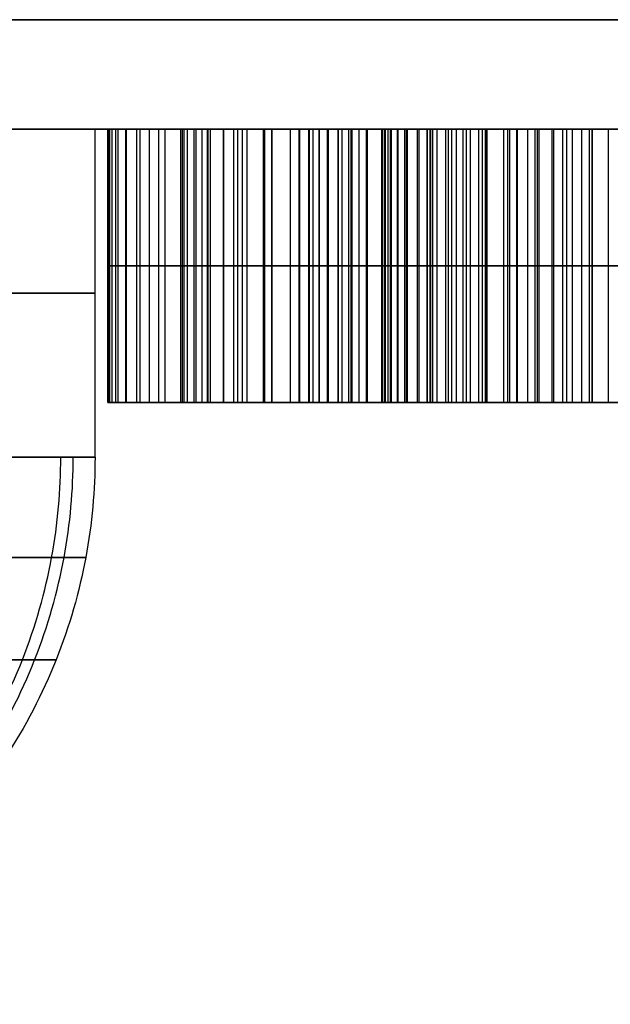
# Model space of a CAD drawing. Header units: millimetres. Extents: x 0 to 322, y -110 to 60.
# Tile 219 of 256: x 299.281 to 299.821, y -92.7 to -91.8. Entities that reach past the tile are written whole.
import ezdxf

# ---------------------------------------------------------------- set-up
doc = ezdxf.new("R2010")
doc.units = ezdxf.units.MM
doc.layers.add('Layer 01', color=18, linetype='Continuous', true_color=0x000000)

msp = doc.modelspace()

# ---------------------------------------------------------------- linework, layer by layer
at = {"layer": 'Layer 01'}
for p, q in [((299.35, -92.2, 18.5), (299.35, -91.9, 18.5)), ((301.65, -91.9, 18.5), (299.35, -91.9, 18.5)), ((300.1616, -91.9, 16.66277), (299.54507, -91.9, 16.66277)), ((300.1616, -91.9, 16.08777), (299.61172, -91.9, 16.08777)), ((299.80405, -92.025, 17.0461), (300.34494, -92.025, 17.0461)), ((300.1616, -92.025, 16.8961), (299.81916, -92.025, 16.8961)), ((299.47441, -92.15, 16.3961), (300.34494, -92.15, 16.3961))]:
    msp.add_line(p, q, dxfattribs=at)
at = {"layer": 'Layer 01', "extrusion": (0, 1, 0)}
for centre, radius in [((-290.5, 18.5, -91.8), 11.25), ((-290.5, 18.5, -91.9), 11.15), ((-297.1, 18.5, -92.05), 2.25)]:
    msp.add_arc(centre, radius, 90, 270, dxfattribs=at)
at = {"layer": 'Layer 01', "extrusion": (0, -1, 0)}
msp.add_arc((297.1, 18.5, 91.9), 2.25, 270, 90, dxfattribs=at)
at = {"layer": 'Layer 01', "extrusion": (2.7041e-13, -1, 2.204e-13)}
msp.add_open_spline([(299.3616, -91.9, 16.65157), (299.3618, -91.9, 16.64115), (299.36219, -91.9, 16.62069), (299.36532, -91.9, 16.59063), (299.37074, -91.9, 16.56197), (299.37849, -91.9, 16.53471), (299.38756, -91.9, 16.50863), (299.39956, -91.9, 16.48413), (299.41357, -91.9, 16.46107), (299.42951, -91.9, 16.4393), (299.44741, -91.9, 16.41924), (299.46736, -91.9, 16.40127), (299.4888, -91.9, 16.38507), (299.51179, -91.9, 16.37059), (299.53673, -91.9, 16.35838), (299.56333, -91.9, 16.34804), (299.59149, -91.9, 16.33927), (299.61104, -91.9, 16.33534), (299.62098, -91.9, 16.33334)], degree=3, knots=[-0.4511343, -0.4511343, -0.4511343, -0.4511343, -0.4198272, -0.3896784, -0.3604782, -0.3323259, -0.304613, -0.2776738, -0.2505298, -0.2236715, -0.1967122, -0.1699464, -0.1431414, -0.1160826, -0.0884458, -0.0598776, -0.0304316, 0, 0, 0, 0], dxfattribs=at)
at = {"layer": 'Layer 01', "extrusion": (7.63444e-13, -1, -8.56165e-13)}
msp.add_open_spline([(299.80405, -91.9, 17.0461), (299.78746, -91.9, 17.04587), (299.75505, -91.9, 17.04541), (299.70779, -91.9, 17.03995), (299.6632, -91.9, 17.03175), (299.62117, -91.9, 17.02039), (299.58193, -91.9, 17.00521), (299.54535, -91.9, 16.98662), (299.51125, -91.9, 16.96503), (299.48024, -91.9, 16.93994), (299.45248, -91.9, 16.91212), (299.42785, -91.9, 16.88206), (299.4076, -91.9, 16.84914), (299.39055, -91.9, 16.81424), (299.37736, -91.9, 16.77685), (299.36857, -91.9, 16.73713), (299.36247, -91.9, 16.69516), (299.3619, -91.9, 16.66635), (299.3616, -91.9, 16.65157)], degree=3, knots=[-0.6708026, -0.6708026, -0.6708026, -0.6708026, -0.6209576, -0.5734581, -0.5280801, -0.4847964, -0.4428473, -0.401902, -0.3616708, -0.3217895, -0.2823189, -0.243741, -0.2053089, -0.1664612, -0.1271928, -0.0865076, -0.0443804, 0, 0, 0, 0], dxfattribs=at)
at = {"layer": 'Layer 01'}
for points in [[(299.3616, -92.15, 16.65157), (299.3616, -92.025, 16.65157), (299.3616, -91.9, 16.65157)], [(299.36264, -92.15, 16.62032), (299.36264, -92.025, 16.62032), (299.36264, -91.9, 16.62032)], [(299.36343, -92.15, 16.69584), (299.36343, -92.025, 16.69584), (299.36343, -91.9, 16.69584)], [(299.36577, -92.15, 16.59038), (299.36577, -92.025, 16.59038), (299.36577, -91.9, 16.59038)], [(299.36916, -92.15, 16.73751), (299.36916, -92.025, 16.73751), (299.36916, -91.9, 16.73751)], [(299.37124, -92.15, 16.56173), (299.37124, -92.025, 16.56173), (299.37124, -91.9, 16.56173)], [(299.37827, -92.15, 16.77709), (299.37827, -92.025, 16.77709), (299.37827, -91.9, 16.77709)], [(299.37879, -92.15, 16.53465), (299.37879, -92.025, 16.53465), (299.37879, -91.9, 16.53465)], [(299.38817, -92.15, 16.5086), (299.38817, -92.025, 16.5086), (299.38817, -91.9, 16.5086)], [(299.39129, -92.15, 16.81407), (299.39129, -92.025, 16.81407), (299.39129, -91.9, 16.81407)], [(299.39988, -92.15, 16.48439), (299.39988, -92.025, 16.48439), (299.39988, -91.9, 16.48439)], [(299.40822, -92.15, 16.84897), (299.40822, -92.025, 16.84897), (299.40822, -91.9, 16.84897)], [(299.41395, -92.15, 16.46121), (299.41395, -92.025, 16.46121), (299.41395, -91.9, 16.46121)], [(299.42827, -92.15, 16.05704), (299.42827, -92.025, 16.05704), (299.42827, -91.9, 16.05704)], [(299.42853, -92.15, 16.88152), (299.42853, -92.025, 16.88152), (299.42853, -91.9, 16.88152)], [(299.42983, -92.15, 16.01954), (299.42983, -92.025, 16.01954), (299.42983, -91.9, 16.01954)], [(299.42983, -92.15, 16.43959), (299.42983, -92.025, 16.43959), (299.42983, -91.9, 16.43959)], [(299.43139, -92.15, 16.10496), (299.43139, -92.025, 16.10496), (299.43139, -91.9, 16.10496)], [(299.43452, -92.15, 15.98439), (299.43452, -92.025, 15.98439), (299.43452, -91.9, 15.98439)], [(299.44051, -92.15, 16.14923), (299.44051, -92.025, 16.14923), (299.44051, -91.9, 16.14923)], [(299.44233, -92.15, 15.95157), (299.44233, -92.025, 15.95157), (299.44233, -91.9, 15.95157)], [(299.4478, -92.15, 16.41954), (299.4478, -92.025, 16.41954), (299.4478, -91.9, 16.41954)], [(299.45275, -92.15, 16.91147), (299.45275, -92.025, 16.91147), (299.45275, -91.9, 16.91147)], [(299.45327, -92.15, 15.92137), (299.45327, -92.025, 15.92137), (299.45327, -91.9, 15.92137)], [(299.45561, -92.15, 16.18959), (299.45561, -92.025, 16.18959), (299.45561, -91.9, 16.18959)], [(299.46733, -92.15, 15.89324), (299.46733, -92.025, 15.89324), (299.46733, -91.9, 15.89324)], [(299.46759, -92.15, 16.40157), (299.46759, -92.025, 16.40157), (299.46759, -91.9, 16.40157)], [(299.47671, -92.15, 16.22631), (299.47671, -92.025, 16.22631), (299.47671, -91.9, 16.22631)], [(299.48061, -92.15, 16.93933), (299.48061, -92.025, 16.93933), (299.48061, -91.9, 16.93933)], [(299.48478, -92.15, 15.86772), (299.48478, -92.025, 15.86772), (299.48478, -91.9, 15.86772)], [(299.48895, -92.15, 16.38543), (299.48895, -92.025, 16.38543), (299.48895, -91.9, 16.38543)], [(299.50379, -92.15, 16.25913), (299.50379, -92.025, 16.25913), (299.50379, -91.9, 16.25913)], [(299.50509, -92.15, 15.8448), (299.50509, -92.025, 15.8448), (299.50509, -91.9, 15.8448)], [(299.5116, -92.15, 16.96433), (299.5116, -92.025, 16.96433), (299.5116, -91.9, 16.96433)], [(299.51186, -92.15, 16.3711), (299.51186, -92.025, 16.3711), (299.51186, -91.9, 16.3711)], [(299.52853, -92.15, 15.82397), (299.52853, -92.025, 15.82397), (299.52853, -91.9, 15.82397)], [(299.5366, -92.15, 16.35887), (299.5366, -92.025, 16.35887), (299.5366, -91.9, 16.35887)], [(299.53712, -92.15, 16.28803), (299.53712, -92.025, 16.28803), (299.53712, -91.9, 16.28803)], [(299.54494, -91.9, 16.65548), (299.54494, -92.025, 16.65548), (299.54494, -92.15, 16.65548)], [(299.54546, -92.15, 16.98595), (299.54546, -92.025, 16.98595), (299.54546, -91.9, 16.98595)], [(299.54598, -92.15, 16.62735), (299.54598, -92.025, 16.62735), (299.54598, -91.9, 16.62735)], [(299.54598, -92.15, 16.68387), (299.54598, -92.025, 16.68387), (299.54598, -91.9, 16.68387)], [(299.54936, -92.15, 16.60105), (299.54936, -92.025, 16.60105), (299.54936, -91.9, 16.60105)], [(299.54936, -92.15, 16.71069), (299.54936, -92.025, 16.71069), (299.54936, -91.9, 16.71069)], [(299.55483, -92.15, 16.57657), (299.55483, -92.025, 16.57657), (299.55483, -91.9, 16.57657)], [(299.55483, -92.15, 16.73569), (299.55483, -92.025, 16.73569), (299.55483, -91.9, 16.73569)], [(299.55509, -92.15, 15.80574), (299.55509, -92.025, 15.80574), (299.55509, -91.9, 15.80574)], [(299.56238, -92.15, 16.75887), (299.56238, -92.025, 16.75887), (299.56238, -91.9, 16.75887)], [(299.56264, -92.15, 16.55444), (299.56264, -92.025, 16.55444), (299.56264, -91.9, 16.55444)], [(299.56317, -92.15, 16.34845), (299.56317, -92.025, 16.34845), (299.56317, -91.9, 16.34845)], [(299.57202, -92.15, 16.78048), (299.57202, -92.025, 16.78048), (299.57202, -91.9, 16.78048)], [(299.57254, -92.15, 16.53387), (299.57254, -92.025, 16.53387), (299.57254, -91.9, 16.53387)], [(299.57593, -92.15, 16.31277), (299.57593, -92.025, 16.31277), (299.57593, -91.9, 16.31277)], [(299.58192, -92.15, 17.00444), (299.58192, -92.025, 17.00444), (299.58192, -91.9, 17.00444)], [(299.584, -92.15, 16.80027), (299.584, -92.025, 16.80027), (299.584, -91.9, 16.80027)], [(299.58452, -92.15, 16.51538), (299.58452, -92.025, 16.51538), (299.58452, -91.9, 16.51538)], [(299.58504, -92.15, 15.78985), (299.58504, -92.025, 15.78985), (299.58504, -91.9, 15.78985)], [(299.59129, -92.15, 16.33985), (299.59129, -92.025, 16.33985), (299.59129, -91.9, 16.33985)], [(299.59806, -92.15, 16.81824), (299.59806, -92.025, 16.81824), (299.59806, -91.9, 16.81824)], [(299.59884, -92.15, 16.49871), (299.59884, -92.025, 16.49871), (299.59884, -91.9, 16.49871)], [(299.6116, -91.9, 16.08308), (299.6116, -92.025, 16.08308), (299.6116, -92.15, 16.08308)], [(299.61264, -92.15, 16.05991), (299.61264, -92.025, 16.05991), (299.61264, -91.9, 16.05991)], [(299.61264, -92.15, 16.10756), (299.61264, -92.025, 16.10756), (299.61264, -91.9, 16.10756)], [(299.61447, -92.15, 16.83439), (299.61447, -92.025, 16.83439), (299.61447, -91.9, 16.83439)], [(299.61525, -92.15, 16.03855), (299.61525, -92.025, 16.03855), (299.61525, -91.9, 16.03855)], [(299.61551, -92.15, 16.13022), (299.61551, -92.025, 16.13022), (299.61551, -91.9, 16.13022)], [(299.61551, -92.15, 16.48413), (299.61551, -92.025, 16.48413), (299.61551, -91.9, 16.48413)], [(299.61785, -92.15, 15.77657), (299.61785, -92.025, 15.77657), (299.61785, -91.9, 15.77657)], [(299.61994, -92.15, 16.0185), (299.61994, -92.025, 16.0185), (299.61994, -91.9, 16.0185)], [(299.6202, -92.15, 16.15131), (299.6202, -92.025, 16.15131), (299.6202, -91.9, 16.15131)], [(299.62098, -92.15, 16.33334), (299.62098, -92.025, 16.33334), (299.62098, -91.9, 16.33334)], [(299.62098, -92.15, 17.01954), (299.62098, -92.025, 17.01954), (299.62098, -91.9, 17.01954)], [(299.62645, -92.15, 16.00027), (299.62645, -92.025, 16.00027), (299.62645, -91.9, 16.00027)], [(299.62697, -92.15, 16.17084), (299.62697, -92.025, 16.17084), (299.62697, -91.9, 16.17084)], [(299.63296, -92.15, 16.84897), (299.63296, -92.025, 16.84897), (299.63296, -91.9, 16.84897)], [(299.63452, -92.15, 15.98334), (299.63452, -92.025, 15.98334), (299.63452, -91.9, 15.98334)], [(299.63452, -92.15, 16.47137), (299.63452, -92.025, 16.47137), (299.63452, -91.9, 16.47137)], [(299.63556, -92.15, 16.18855), (299.63556, -92.025, 16.18855), (299.63556, -91.9, 16.18855)], [(299.64468, -92.15, 15.96798), (299.64468, -92.025, 15.96798), (299.64468, -91.9, 15.96798)], [(299.64624, -92.15, 16.2047), (299.64624, -92.025, 16.2047), (299.64624, -91.9, 16.2047)], [(299.65353, -92.15, 16.86147), (299.65353, -92.025, 16.86147), (299.65353, -91.9, 16.86147)], [(299.65379, -92.15, 15.76564), (299.65379, -92.025, 15.76564), (299.65379, -91.9, 15.76564)], [(299.65613, -92.15, 16.46017), (299.65613, -92.025, 16.46017), (299.65613, -91.9, 16.46017)], [(299.65666, -92.15, 15.95418), (299.65666, -92.025, 15.95418), (299.65666, -91.9, 15.95418)], [(299.65874, -92.15, 16.21902), (299.65874, -92.025, 16.21902), (299.65874, -91.9, 16.21902)], [(299.66264, -92.15, 17.031), (299.66264, -92.025, 17.031), (299.66264, -91.9, 17.031)], [(299.67046, -92.15, 15.94194), (299.67046, -92.025, 15.94194), (299.67046, -91.9, 15.94194)], [(299.67306, -92.15, 16.23178), (299.67306, -92.025, 16.23178), (299.67306, -91.9, 16.23178)], [(299.67593, -92.15, 16.87189), (299.67593, -92.025, 16.87189), (299.67593, -91.9, 16.87189)], [(299.68009, -92.15, 16.45079), (299.68009, -92.025, 16.45079), (299.68009, -91.9, 16.45079)], [(299.68634, -92.15, 15.93126), (299.68634, -92.025, 15.93126), (299.68634, -91.9, 15.93126)], [(299.68947, -92.15, 16.24298), (299.68947, -92.025, 16.24298), (299.68947, -91.9, 16.24298)], [(299.69311, -92.15, 15.75704), (299.69311, -92.025, 15.75704), (299.69311, -91.9, 15.75704)], [(299.70067, -92.15, 16.88074), (299.70067, -92.025, 16.88074), (299.70067, -91.9, 16.88074)], [(299.70405, -92.15, 15.92189), (299.70405, -92.025, 15.92189), (299.70405, -91.9, 15.92189)], [(299.70666, -92.15, 16.44324), (299.70666, -92.025, 16.44324), (299.70666, -91.9, 16.44324)], [(299.70718, -92.15, 17.03933), (299.70718, -92.025, 17.03933), (299.70718, -91.9, 17.03933)], [(299.70822, -92.15, 16.25262), (299.70822, -92.025, 16.25262), (299.70822, -91.9, 16.25262)], [(299.72358, -92.15, 15.91407), (299.72358, -92.025, 15.91407), (299.72358, -91.9, 15.91407)], [(299.72723, -92.15, 16.88751), (299.72723, -92.025, 16.88751), (299.72723, -91.9, 16.88751)], [(299.72905, -92.15, 16.26095), (299.72905, -92.025, 16.26095), (299.72905, -91.9, 16.26095)], [(299.7353, -92.15, 15.75105), (299.7353, -92.025, 15.75105), (299.7353, -91.9, 15.75105)], [(299.73582, -92.15, 16.43725), (299.73582, -92.025, 16.43725), (299.73582, -91.9, 16.43725)], [(299.74546, -92.15, 15.90756), (299.74546, -92.025, 15.90756), (299.74546, -91.9, 15.90756)], [(299.75197, -92.15, 16.26746), (299.75197, -92.025, 16.26746), (299.75197, -91.9, 16.26746)], [(299.75431, -92.15, 17.04454), (299.75431, -92.025, 17.04454), (299.75431, -91.9, 17.04454)], [(299.75587, -92.15, 16.8922), (299.75587, -92.025, 16.8922), (299.75587, -91.9, 16.8922)], [(299.76759, -92.15, 16.43282), (299.76759, -92.025, 16.43282), (299.76759, -91.9, 16.43282)], [(299.76916, -92.15, 15.90262), (299.76916, -92.025, 15.90262), (299.76916, -91.9, 15.90262)], [(299.77723, -92.15, 16.27267), (299.77723, -92.025, 16.27267), (299.77723, -91.9, 16.27267)], [(299.78087, -92.15, 15.74741), (299.78087, -92.025, 15.74741), (299.78087, -91.9, 15.74741)], [(299.78634, -92.15, 16.89506), (299.78634, -92.025, 16.89506), (299.78634, -91.9, 16.89506)], [(299.79468, -92.15, 15.89897), (299.79468, -92.025, 15.89897), (299.79468, -91.9, 15.89897)], [(299.80171, -92.15, 16.43022), (299.80171, -92.025, 16.43022), (299.80171, -91.9, 16.43022)], [(300.34494, -91.9, 17.0461), (300.07449, -91.9, 17.0461), (299.80405, -91.9, 17.0461)], [(299.80405, -92.15, 17.0461), (299.80405, -92.025, 17.0461), (299.80405, -91.9, 17.0461)], [(299.80457, -92.15, 16.27657), (299.80457, -92.025, 16.27657), (299.80457, -91.9, 16.27657)], [(299.81916, -91.9, 16.8961), (299.99038, -91.9, 16.8961), (300.1616, -91.9, 16.8961)], [(299.81916, -92.15, 16.8961), (299.81916, -92.025, 16.8961), (299.81916, -91.9, 16.8961)], [(299.80405, -92.15, 17.0461), (300.07449, -92.15, 17.0461), (300.34494, -92.15, 17.0461)], [(299.81916, -92.15, 16.8961), (299.99038, -92.15, 16.8961), (300.1616, -92.15, 16.8961)]]:
    msp.add_open_spline(points, degree=2, dxfattribs=at)
at = {"layer": 'Layer 01', "extrusion": (7.05278e-13, 1, 9.09655e-13)}
msp.add_open_spline([(299.42827, -91.9, 16.05704), (299.42855, -91.9, 16.04453), (299.4291, -91.9, 16.02018), (299.43388, -91.9, 15.98486), (299.44155, -91.9, 15.9519), (299.45265, -91.9, 15.92135), (299.46658, -91.9, 15.89301), (299.48422, -91.9, 15.8674), (299.50484, -91.9, 15.84421), (299.52833, -91.9, 15.82324), (299.55526, -91.9, 15.80492), (299.58524, -91.9, 15.78909), (299.61836, -91.9, 15.77583), (299.65453, -91.9, 15.76491), (299.6938, -91.9, 15.75638), (299.73629, -91.9, 15.75053), (299.78176, -91.9, 15.74685), (299.81316, -91.9, 15.74636), (299.82931, -91.9, 15.7461)], degree=3, knots=[-0.5802371, -0.5802371, -0.5802371, -0.5802371, -0.5426447, -0.5071207, -0.4733372, -0.4411585, -0.4096637, -0.3786993, -0.3480274, -0.316619, -0.2843517, -0.2503974, -0.2149424, -0.1773175, -0.1370023, -0.0943237, -0.0485323, 0, 0, 0, 0], dxfattribs=at)
at = {"layer": 'Layer 01', "extrusion": (0, -1, 0)}
for points, knots in [([(299.62098, -91.9, 16.33334), (299.60574, -91.9, 16.32693), (299.57633, -91.9, 16.31456), (299.53702, -91.9, 16.28922), (299.50327, -91.9, 16.26039), (299.47576, -91.9, 16.22705), (299.45443, -91.9, 16.18986), (299.43925, -91.9, 16.14887), (299.42998, -91.9, 16.10416), (299.42885, -91.9, 16.07306), (299.42827, -91.9, 16.05704)], [-0.3622141, -0.3622141, -0.3622141, -0.3622141, -0.3125031, -0.2663144, -0.2220294, -0.1793254, -0.1368218, -0.0935639, -0.0481967, 0, 0, 0, 0]), ([(299.62098, -92.025, 16.33334), (299.61104, -92.025, 16.33534), (299.59149, -92.025, 16.33927), (299.56333, -92.025, 16.34804), (299.53673, -92.025, 16.35838), (299.51179, -92.025, 16.37059), (299.4888, -92.025, 16.38507), (299.46736, -92.025, 16.40127), (299.44741, -92.025, 16.41924), (299.42951, -92.025, 16.4393), (299.41357, -92.025, 16.46107), (299.39956, -92.025, 16.48413), (299.38756, -92.025, 16.50863), (299.37849, -92.025, 16.53471), (299.37074, -92.025, 16.56197), (299.36532, -92.025, 16.59063), (299.36219, -92.025, 16.62069), (299.3618, -92.025, 16.64115), (299.3616, -92.025, 16.65157)], [0, 0, 0, 0, 0.067456, 0.132727, 0.196052, 0.257313, 0.317292, 0.376709, 0.436039, 0.495798, 0.555333, 0.615501, 0.675216, 0.736645, 0.799049, 0.863775, 0.930604, 1, 1, 1, 1]), ([(299.3616, -92.025, 16.65157), (299.3619, -92.025, 16.66635), (299.36247, -92.025, 16.69516), (299.36857, -92.025, 16.73713), (299.37736, -92.025, 16.77685), (299.39055, -92.025, 16.81424), (299.4076, -92.025, 16.84914), (299.42785, -92.025, 16.88206), (299.45248, -92.025, 16.91212), (299.48024, -92.025, 16.93994), (299.51125, -92.025, 16.96503), (299.54535, -92.025, 16.98662), (299.58193, -92.025, 17.00521), (299.62117, -92.025, 17.02039), (299.6632, -92.025, 17.03175), (299.70779, -92.025, 17.03995), (299.75505, -92.025, 17.04541), (299.78746, -92.025, 17.04587), (299.80405, -92.025, 17.0461)], [0, 0, 0, 0, 0.06616, 0.128961, 0.189613, 0.248152, 0.306065, 0.363357, 0.420867, 0.479708, 0.539161, 0.599136, 0.660175, 0.722711, 0.787236, 0.854884, 0.925693, 1, 1, 1, 1]), ([(299.42827, -92.025, 16.05704), (299.42885, -92.025, 16.07306), (299.42998, -92.025, 16.10416), (299.43925, -92.025, 16.14887), (299.45443, -92.025, 16.18986), (299.47576, -92.025, 16.22705), (299.50327, -92.025, 16.26039), (299.53702, -92.025, 16.28922), (299.57633, -92.025, 16.31456), (299.60574, -92.025, 16.32693), (299.62098, -92.025, 16.33334)], [0, 0, 0, 0, 0.133061, 0.258311, 0.377737, 0.495081, 0.612978, 0.73524, 0.862758, 1, 1, 1, 1]), ([(299.81916, -92.025, 16.8961), (299.80821, -92.025, 16.8959), (299.78706, -92.025, 16.89552), (299.75636, -92.025, 16.89256), (299.72767, -92.025, 16.88804), (299.7009, -92.025, 16.88127), (299.67628, -92.025, 16.87242), (299.65351, -92.025, 16.86197), (299.6328, -92.025, 16.84949), (299.61436, -92.025, 16.83479), (299.5977, -92.025, 16.81866), (299.58359, -92.025, 16.80042), (299.57147, -92.025, 16.78057), (299.56194, -92.025, 16.75878), (299.5543, -92.025, 16.73541), (299.54893, -92.025, 16.71028), (299.54542, -92.025, 16.68344), (299.5451, -92.025, 16.66495), (299.54494, -92.025, 16.65548)], [0, 0, 0, 0, 0.078819, 0.152294, 0.221984, 0.287797, 0.350884, 0.410185, 0.467981, 0.524519, 0.579784, 0.634566, 0.69011, 0.746927, 0.805452, 0.866894, 0.931804, 1, 1, 1, 1]), ([(299.86551, -92.025, 16.27944), (299.855, -92.025, 16.27926), (299.83467, -92.025, 16.27893), (299.80515, -92.025, 16.27702), (299.77778, -92.025, 16.27302), (299.75255, -92.025, 16.26788), (299.72934, -92.025, 16.26153), (299.70851, -92.025, 16.25306), (299.68959, -92.025, 16.24358), (299.67298, -92.025, 16.23225), (299.6585, -92.025, 16.21934), (299.64582, -92.025, 16.20487), (299.63512, -92.025, 16.18868), (299.62649, -92.025, 16.17068), (299.61969, -92.025, 16.15113), (299.61514, -92.025, 16.12987), (299.61219, -92.025, 16.10704), (299.6118, -92.025, 16.09125), (299.6116, -92.025, 16.08308)], [0, 0, 0, 0, 0.085538, 0.165596, 0.240554, 0.310547, 0.375199, 0.436091, 0.4933, 0.547204, 0.599262, 0.650852, 0.703382, 0.756798, 0.812896, 0.871536, 0.933509, 1, 1, 1, 1]), ([(299.34154, -92.2916, 18.5), (299.34153, -92.2916, 18.62091), (299.33171, -92.2916, 18.74584), (299.31039, -92.2916, 18.8724), (299.28681, -92.2916, 19.01232), (299.24913, -92.2916, 19.15422), (299.19628, -92.2916, 19.2938), (299.14343, -92.2916, 19.43337), (299.07537, -92.2916, 19.57057), (298.99287, -92.2916, 19.70064), (298.91036, -92.2916, 19.83072), (298.81342, -92.2916, 19.95359), (298.70472, -92.2916, 20.06504), (298.59603, -92.2916, 20.17649), (298.47564, -92.2916, 20.27646), (298.34772, -92.2916, 20.36217), (298.2198, -92.2916, 20.44789), (298.08442, -92.2916, 20.51932), (297.9463, -92.2916, 20.57564), (297.80819, -92.2916, 20.63195), (297.6674, -92.2916, 20.67316), (297.52826, -92.2916, 20.70025), (297.38911, -92.2916, 20.72733), (297.25173, -92.2916, 20.74033), (297.11906, -92.2916, 20.74146), (296.9864, -92.2916, 20.74259), (296.84862, -92.2916, 20.73191), (296.70895, -92.2916, 20.70716), (296.56928, -92.2916, 20.68242), (296.42774, -92.2916, 20.64356), (296.28864, -92.2916, 20.58954), (296.14955, -92.2916, 20.53553), (296.01294, -92.2916, 20.46635), (295.88358, -92.2916, 20.38277), (295.75422, -92.2916, 20.29919), (295.63216, -92.2916, 20.20123), (295.52162, -92.2916, 20.09161), (295.41108, -92.2916, 19.98199), (295.31211, -92.2916, 19.86076), (295.22746, -92.2916, 19.73211), (295.14281, -92.2916, 19.60347), (295.0725, -92.2916, 19.46747), (295.01734, -92.2916, 19.32886), (294.96217, -92.2916, 19.19025), (294.92213, -92.2916, 19.04908), (294.89622, -92.2916, 18.90967), (294.8703, -92.2916, 18.77025), (294.85846, -92.2916, 18.63262), (294.85846, -92.2916, 18.5)], [0.006607, 0.006607, 0.006607, 0.006607, 0.0631066, 0.0631066, 0.0631066, 0.1255662, 0.1255662, 0.1255662, 0.1880257, 0.1880257, 0.1880257, 0.2504853, 0.2504853, 0.2504853, 0.3129448, 0.3129448, 0.3129448, 0.3754044, 0.3754044, 0.3754044, 0.437864, 0.437864, 0.437864, 0.5003235, 0.5003235, 0.5003235, 0.5627831, 0.5627831, 0.5627831, 0.6252426, 0.6252426, 0.6252426, 0.6877022, 0.6877022, 0.6877022, 0.7501618, 0.7501618, 0.7501618, 0.8126213, 0.8126213, 0.8126213, 0.8750809, 0.8750809, 0.8750809, 0.9375404, 0.9375404, 0.9375404, 1, 1, 1, 1]), ([(299.31441, -92.38527, 18.5), (299.3144, -92.38527, 18.61945), (299.3047, -92.38527, 18.74286), (299.28363, -92.38527, 18.8679), (299.26035, -92.38527, 19.00612), (299.22312, -92.38527, 19.1463), (299.17091, -92.38527, 19.28419), (299.11869, -92.38527, 19.42207), (299.05146, -92.38527, 19.55761), (298.96996, -92.38527, 19.68611), (298.88845, -92.38527, 19.81461), (298.79268, -92.38527, 19.936), (298.6853, -92.38527, 20.0461), (298.57792, -92.38527, 20.1562), (298.45899, -92.38527, 20.25496), (298.33262, -92.38527, 20.33964), (298.20624, -92.38527, 20.42431), (298.0725, -92.38527, 20.49488), (297.93606, -92.38527, 20.55051), (297.79962, -92.38527, 20.60614), (297.66054, -92.38527, 20.64686), (297.52307, -92.38527, 20.67362), (297.38561, -92.38527, 20.70037), (297.24989, -92.38527, 20.71321), (297.11883, -92.38527, 20.71433), (296.98777, -92.38527, 20.71544), (296.85167, -92.38527, 20.7049), (296.71368, -92.38527, 20.68045), (296.5757, -92.38527, 20.656), (296.43588, -92.38527, 20.61761), (296.29846, -92.38527, 20.56425), (296.16105, -92.38527, 20.5109), (296.0261, -92.38527, 20.44255), (295.8983, -92.38527, 20.35998), (295.7705, -92.38527, 20.27741), (295.64993, -92.38527, 20.18064), (295.54072, -92.38527, 20.07234), (295.43152, -92.38527, 19.96405), (295.33375, -92.38527, 19.84429), (295.25013, -92.38527, 19.7172), (295.1665, -92.38527, 19.59011), (295.09704, -92.38527, 19.45576), (295.04254, -92.38527, 19.31883), (294.98805, -92.38527, 19.18189), (294.94849, -92.38527, 19.04244), (294.92289, -92.38527, 18.90471), (294.89729, -92.38527, 18.76698), (294.88559, -92.38527, 18.63101), (294.88559, -92.38527, 18.5)], [0.006607, 0.006607, 0.006607, 0.006607, 0.0631066, 0.0631066, 0.0631066, 0.1255662, 0.1255662, 0.1255662, 0.1880257, 0.1880257, 0.1880257, 0.2504853, 0.2504853, 0.2504853, 0.3129448, 0.3129448, 0.3129448, 0.3754044, 0.3754044, 0.3754044, 0.437864, 0.437864, 0.437864, 0.5003235, 0.5003235, 0.5003235, 0.5627831, 0.5627831, 0.5627831, 0.6252426, 0.6252426, 0.6252426, 0.6877022, 0.6877022, 0.6877022, 0.7501618, 0.7501618, 0.7501618, 0.8126213, 0.8126213, 0.8126213, 0.8750809, 0.8750809, 0.8750809, 0.9375404, 0.9375404, 0.9375404, 1, 1, 1, 1])]:
    msp.add_open_spline(points, degree=3, knots=knots, dxfattribs=at)
at = {"layer": 'Layer 01', "extrusion": (0, 1, 0)}
for points, knots in [([(299.83843, -91.9, 16.42944), (299.82618, -91.9, 16.42956), (299.80253, -91.9, 16.42979), (299.76826, -91.9, 16.43241), (299.73652, -91.9, 16.4368), (299.70728, -91.9, 16.44274), (299.68055, -91.9, 16.45017), (299.65638, -91.9, 16.45958), (299.63471, -91.9, 16.47074), (299.61542, -91.9, 16.48359), (299.59849, -91.9, 16.49828), (299.58412, -91.9, 16.5151), (299.57198, -91.9, 16.53386), (299.56222, -91.9, 16.55449), (299.55415, -91.9, 16.57694), (299.54897, -91.9, 16.60147), (299.5454, -91.9, 16.62786), (299.5451, -91.9, 16.64609), (299.54494, -91.9, 16.65548)], [-1, -1, -1, -1, -0.913701, -0.833307, -0.757932, -0.687967, -0.623078, -0.562626, -0.505425, -0.451626, -0.399588, -0.347951, -0.296183, -0.24254, -0.187383, -0.128445, -0.066132, 0, 0, 0, 0]), ([(299.85197, -91.9, 15.8961), (299.84207, -91.9, 15.89627), (299.82294, -91.9, 15.89659), (299.79527, -91.9, 15.89858), (299.76963, -91.9, 15.9023), (299.74582, -91.9, 15.90711), (299.72405, -91.9, 15.91358), (299.70419, -91.9, 15.92139), (299.68645, -91.9, 15.93085), (299.67037, -91.9, 15.94143), (299.65641, -91.9, 15.95386), (299.64434, -91.9, 15.96778), (299.63404, -91.9, 15.98321), (299.62612, -91.9, 16.00036), (299.61943, -91.9, 16.01878), (299.61481, -91.9, 16.03879), (299.61228, -91.9, 16.06045), (299.61183, -91.9, 16.07535), (299.6116, -91.9, 16.08308)], [-1, -1, -1, -1, -0.914897, -0.835568, -0.761692, -0.692318, -0.626915, -0.566634, -0.509216, -0.454367, -0.401503, -0.349132, -0.296353, -0.242612, -0.187142, -0.128131, -0.066484, 0, 0, 0, 0]), ([(299.82931, -92.025, 15.7461), (299.81316, -92.025, 15.74636), (299.78176, -92.025, 15.74685), (299.73629, -92.025, 15.75053), (299.6938, -92.025, 15.75638), (299.65453, -92.025, 15.76491), (299.61836, -92.025, 15.77583), (299.58524, -92.025, 15.78909), (299.55526, -92.025, 15.80492), (299.52833, -92.025, 15.82324), (299.50484, -92.025, 15.84421), (299.48422, -92.025, 15.8674), (299.46658, -92.025, 15.89301), (299.45265, -92.025, 15.92135), (299.44155, -92.025, 15.9519), (299.43388, -92.025, 15.98486), (299.4291, -92.025, 16.02018), (299.42855, -92.025, 16.04453), (299.42827, -92.025, 16.05704)], [0, 0, 0, 0, 0.083642, 0.162561, 0.236114, 0.305595, 0.370439, 0.431543, 0.490061, 0.545672, 0.599802, 0.652663, 0.706028, 0.760307, 0.815765, 0.873989, 0.935212, 1, 1, 1, 1]), ([(299.54494, -92.025, 16.65548), (299.5451, -92.025, 16.64609), (299.5454, -92.025, 16.62786), (299.54897, -92.025, 16.60147), (299.55415, -92.025, 16.57694), (299.56222, -92.025, 16.55449), (299.57198, -92.025, 16.53386), (299.58412, -92.025, 16.5151), (299.59849, -92.025, 16.49828), (299.61542, -92.025, 16.48359), (299.63471, -92.025, 16.47074), (299.65638, -92.025, 16.45958), (299.68055, -92.025, 16.45017), (299.70728, -92.025, 16.44274), (299.73652, -92.025, 16.4368), (299.76826, -92.025, 16.43241), (299.80253, -92.025, 16.42979), (299.82618, -92.025, 16.42956), (299.83843, -92.025, 16.42944)], [0, 0, 0, 0, 0.066132, 0.128445, 0.187383, 0.24254, 0.296183, 0.347951, 0.399588, 0.451626, 0.505425, 0.562626, 0.623078, 0.687967, 0.757932, 0.833307, 0.913701, 1, 1, 1, 1]), ([(299.6116, -92.025, 16.08308), (299.61183, -92.025, 16.07535), (299.61228, -92.025, 16.06045), (299.61481, -92.025, 16.03879), (299.61943, -92.025, 16.01878), (299.62612, -92.025, 16.00036), (299.63404, -92.025, 15.98321), (299.64434, -92.025, 15.96778), (299.65641, -92.025, 15.95386), (299.67037, -92.025, 15.94143), (299.68645, -92.025, 15.93085), (299.70419, -92.025, 15.92139), (299.72405, -92.025, 15.91358), (299.74582, -92.025, 15.90711), (299.76963, -92.025, 15.9023), (299.79527, -92.025, 15.89858), (299.82294, -92.025, 15.89659), (299.84207, -92.025, 15.89627), (299.85197, -92.025, 15.8961)], [0, 0, 0, 0, 0.066484, 0.128131, 0.187142, 0.242612, 0.296353, 0.349132, 0.401503, 0.454367, 0.509216, 0.566634, 0.626915, 0.692318, 0.761692, 0.835568, 0.914897, 1, 1, 1, 1]), ([(297.1, -92.2, 20.75), (297.10639, -92.2, 20.75), (297.11277, -92.2, 20.74997), (297.11914, -92.2, 20.74992), (297.2523, -92.2, 20.74879), (297.3902, -92.2, 20.73574), (297.52987, -92.2, 20.70855), (297.66955, -92.2, 20.68137), (297.81087, -92.2, 20.64), (297.9495, -92.2, 20.58347), (298.08813, -92.2, 20.52694), (298.22403, -92.2, 20.45524), (298.35243, -92.2, 20.3692), (298.48083, -92.2, 20.28317), (298.60168, -92.2, 20.18282), (298.71078, -92.2, 20.07095), (298.81989, -92.2, 19.95908), (298.9172, -92.2, 19.83574), (299.00001, -92.2, 19.70518), (299.08283, -92.2, 19.57461), (299.15114, -92.2, 19.4369), (299.20419, -92.2, 19.29679), (299.25724, -92.2, 19.15669), (299.29507, -92.2, 19.01426), (299.31873, -92.2, 18.87381), (299.34014, -92.2, 18.74676), (299.34999, -92.2, 18.62137), (299.35, -92.2, 18.5)], [-3.539937, -3.539937, -3.539937, -3.539937, -3.5208, -3.5208, -3.5208, -3.106823, -3.106823, -3.106823, -2.667562, -2.667562, -2.667562, -2.209636, -2.209636, -2.209636, -1.74173, -1.74173, -1.74173, -1.273746, -1.273746, -1.273746, -0.815593, -0.815593, -0.815593, -0.375986, -0.375986, -0.375986, 0, 0, 0, 0]), ([(294.85846, -92.29156, 18.5), (294.85846, -92.29156, 18.4066), (294.86425, -92.29156, 18.30731), (294.87829, -92.29156, 18.20245), (294.89234, -92.29156, 18.09759), (294.91464, -92.29156, 17.98713), (294.94812, -92.29156, 17.87237), (294.98159, -92.29156, 17.7576), (295.02627, -92.29156, 17.63849), (295.08513, -92.29156, 17.51775), (295.14399, -92.29156, 17.39701), (295.2171, -92.29156, 17.27462), (295.30676, -92.29156, 17.15507), (295.39643, -92.29156, 17.03552), (295.50272, -92.29156, 16.91885), (295.62611, -92.29156, 16.81116), (295.74949, -92.29156, 16.70348), (295.89003, -92.29156, 16.6049), (296.04516, -92.29156, 16.52217), (296.20028, -92.29156, 16.43943), (296.36997, -92.29156, 16.3727), (296.54824, -92.29156, 16.32743), (296.7265, -92.29156, 16.28215), (296.9132, -92.29156, 16.25846), (297.1, -92.29156, 16.25846), (297.2868, -92.29156, 16.25846), (297.4735, -92.29156, 16.28215), (297.65176, -92.29156, 16.32743), (297.83003, -92.29156, 16.3727), (297.99972, -92.29156, 16.43943), (298.15484, -92.29156, 16.52217), (298.30997, -92.29156, 16.6049), (298.45051, -92.29156, 16.70348), (298.57389, -92.29156, 16.81116), (298.69728, -92.29156, 16.91885), (298.80357, -92.29156, 17.03552), (298.89324, -92.29156, 17.15507), (298.9829, -92.29156, 17.27462), (299.05601, -92.29156, 17.39701), (299.11487, -92.29156, 17.51775), (299.17373, -92.29156, 17.63849), (299.21841, -92.29156, 17.7576), (299.25188, -92.29156, 17.87237), (299.28536, -92.29156, 17.98713), (299.30766, -92.29156, 18.09759), (299.32171, -92.29156, 18.20245), (299.33575, -92.29156, 18.30731), (299.34154, -92.29156, 18.4066), (299.34154, -92.29156, 18.5)], [0, 0, 0, 0, 0.0625, 0.0625, 0.0625, 0.125, 0.125, 0.125, 0.1875, 0.1875, 0.1875, 0.25, 0.25, 0.25, 0.3125, 0.3125, 0.3125, 0.375, 0.375, 0.375, 0.4375, 0.4375, 0.4375, 0.5, 0.5, 0.5, 0.5625, 0.5625, 0.5625, 0.625, 0.625, 0.625, 0.6875, 0.6875, 0.6875, 0.75, 0.75, 0.75, 0.8125, 0.8125, 0.8125, 0.875, 0.875, 0.875, 0.9375, 0.9375, 0.9375, 1, 1, 1, 1]), ([(294.88557, -92.3852, 18.5), (294.88557, -92.3852, 18.40773), (294.89129, -92.3852, 18.30964), (294.90516, -92.3852, 18.20605), (294.91904, -92.3852, 18.10246), (294.94107, -92.3852, 17.99334), (294.97414, -92.3852, 17.87996), (295.00721, -92.3852, 17.76658), (295.05135, -92.3852, 17.64891), (295.1095, -92.3852, 17.52963), (295.16765, -92.3852, 17.41035), (295.23987, -92.3852, 17.28944), (295.32845, -92.3852, 17.17134), (295.41703, -92.3852, 17.05324), (295.52204, -92.3852, 16.93797), (295.64393, -92.3852, 16.83159), (295.76583, -92.3852, 16.72521), (295.90466, -92.3852, 16.62782), (296.05791, -92.3852, 16.54609), (296.21116, -92.3852, 16.46435), (296.3788, -92.3852, 16.39843), (296.55491, -92.3852, 16.3537), (296.73101, -92.3852, 16.30898), (296.91546, -92.3852, 16.28557), (297.1, -92.3852, 16.28557), (297.28454, -92.3852, 16.28557), (297.46899, -92.3852, 16.30898), (297.64509, -92.3852, 16.3537), (297.8212, -92.3852, 16.39843), (297.98884, -92.3852, 16.46435), (298.14209, -92.3852, 16.54609), (298.29534, -92.3852, 16.62782), (298.43417, -92.3852, 16.72521), (298.55607, -92.3852, 16.83159), (298.67796, -92.3852, 16.93797), (298.78297, -92.3852, 17.05324), (298.87155, -92.3852, 17.17134), (298.96013, -92.3852, 17.28944), (299.03235, -92.3852, 17.41035), (299.0905, -92.3852, 17.52963), (299.14865, -92.3852, 17.64891), (299.19279, -92.3852, 17.76658), (299.22586, -92.3852, 17.87996), (299.25893, -92.3852, 17.99334), (299.28096, -92.3852, 18.10246), (299.29484, -92.3852, 18.20605), (299.30871, -92.3852, 18.30964), (299.31443, -92.3852, 18.40773), (299.31443, -92.3852, 18.5)], [0, 0, 0, 0, 0.0625, 0.0625, 0.0625, 0.125, 0.125, 0.125, 0.1875, 0.1875, 0.1875, 0.25, 0.25, 0.25, 0.3125, 0.3125, 0.3125, 0.375, 0.375, 0.375, 0.4375, 0.4375, 0.4375, 0.5, 0.5, 0.5, 0.5625, 0.5625, 0.5625, 0.625, 0.625, 0.625, 0.6875, 0.6875, 0.6875, 0.75, 0.75, 0.75, 0.8125, 0.8125, 0.8125, 0.875, 0.875, 0.875, 0.9375, 0.9375, 0.9375, 1, 1, 1, 1])]:
    msp.add_open_spline(points, degree=3, knots=knots, dxfattribs=at)
at = {"layer": 'Layer 01', "extrusion": (1.05328e-13, -1, -1.20033e-13)}
msp.add_open_spline([(299.54494, -91.9, 16.65548), (299.5451, -91.9, 16.66495), (299.54542, -91.9, 16.68344), (299.54893, -91.9, 16.71028), (299.5543, -91.9, 16.73541), (299.56194, -91.9, 16.75878), (299.57147, -91.9, 16.78057), (299.58359, -91.9, 16.80042), (299.5977, -91.9, 16.81866), (299.61436, -91.9, 16.83479), (299.6328, -91.9, 16.84949), (299.65351, -91.9, 16.86197), (299.67628, -91.9, 16.87242), (299.7009, -91.9, 16.88127), (299.72767, -91.9, 16.88804), (299.75636, -91.9, 16.89256), (299.78706, -91.9, 16.89552), (299.80821, -91.9, 16.8959), (299.81916, -91.9, 16.8961)], degree=3, knots=[-1, -1, -1, -1, -0.931804, -0.866894, -0.805452, -0.746927, -0.69011, -0.634566, -0.579784, -0.524519, -0.467981, -0.410185, -0.350884, -0.287797, -0.221984, -0.152294, -0.078819, 0, 0, 0, 0], dxfattribs=at)
at = {"layer": 'Layer 01', "extrusion": (-2.16105e-13, -1, 2.79446e-13)}
msp.add_open_spline([(299.6116, -91.9, 16.08308), (299.6118, -91.9, 16.09125), (299.61219, -91.9, 16.10704), (299.61514, -91.9, 16.12987), (299.61969, -91.9, 16.15113), (299.62649, -91.9, 16.17068), (299.63512, -91.9, 16.18868), (299.64582, -91.9, 16.20487), (299.6585, -91.9, 16.21934), (299.67298, -91.9, 16.23225), (299.68959, -91.9, 16.24358), (299.70851, -91.9, 16.25306), (299.72934, -91.9, 16.26153), (299.75255, -91.9, 16.26788), (299.77778, -91.9, 16.27302), (299.80515, -91.9, 16.27702), (299.83467, -91.9, 16.27893), (299.855, -91.9, 16.27926), (299.86551, -91.9, 16.27944)], degree=3, knots=[-1, -1, -1, -1, -0.933509, -0.871536, -0.812896, -0.756798, -0.703382, -0.650852, -0.599262, -0.547204, -0.4933, -0.436091, -0.375199, -0.310547, -0.240554, -0.165596, -0.085538, 0, 0, 0, 0], dxfattribs=at)
at = {"layer": 'Layer 01', "extrusion": (1.48726e-12, -1, 1.2122e-12)}
msp.add_open_spline([(299.62098, -92.15, 16.33334), (299.61104, -92.15, 16.33534), (299.59149, -92.15, 16.33927), (299.56333, -92.15, 16.34804), (299.53673, -92.15, 16.35838), (299.51179, -92.15, 16.37059), (299.4888, -92.15, 16.38507), (299.46736, -92.15, 16.40127), (299.44741, -92.15, 16.41924), (299.42951, -92.15, 16.4393), (299.41357, -92.15, 16.46107), (299.39956, -92.15, 16.48413), (299.38756, -92.15, 16.50863), (299.37849, -92.15, 16.53471), (299.37074, -92.15, 16.56197), (299.36532, -92.15, 16.59063), (299.36219, -92.15, 16.62069), (299.3618, -92.15, 16.64115), (299.3616, -92.15, 16.65157)], degree=3, knots=[0, 0, 0, 0, 0.067456, 0.132727, 0.196052, 0.257313, 0.317292, 0.376709, 0.436039, 0.495798, 0.555333, 0.615501, 0.675216, 0.736645, 0.799049, 0.863775, 0.930604, 1, 1, 1, 1], dxfattribs=at)
at = {"layer": 'Layer 01', "extrusion": (1.38808e-13, -1, -1.55666e-13)}
msp.add_open_spline([(299.3616, -92.15, 16.65157), (299.3619, -92.15, 16.66635), (299.36247, -92.15, 16.69516), (299.36857, -92.15, 16.73713), (299.37736, -92.15, 16.77685), (299.39055, -92.15, 16.81424), (299.4076, -92.15, 16.84914), (299.42785, -92.15, 16.88206), (299.45248, -92.15, 16.91212), (299.48024, -92.15, 16.93994), (299.51125, -92.15, 16.96503), (299.54535, -92.15, 16.98662), (299.58193, -92.15, 17.00521), (299.62117, -92.15, 17.02039), (299.6632, -92.15, 17.03175), (299.70779, -92.15, 17.03995), (299.75505, -92.15, 17.04541), (299.78746, -92.15, 17.04587), (299.80405, -92.15, 17.0461)], degree=3, knots=[0, 0, 0, 0, 0.06616, 0.128961, 0.189613, 0.248152, 0.306065, 0.363357, 0.420867, 0.479708, 0.539161, 0.599136, 0.660175, 0.722711, 0.787236, 0.854884, 0.925693, 1, 1, 1, 1], dxfattribs=at)
at = {"layer": 'Layer 01', "extrusion": (1.41056e-12, 1, 1.81931e-12)}
msp.add_open_spline([(299.82931, -92.15, 15.7461), (299.81316, -92.15, 15.74636), (299.78176, -92.15, 15.74685), (299.73629, -92.15, 15.75053), (299.6938, -92.15, 15.75638), (299.65453, -92.15, 15.76491), (299.61836, -92.15, 15.77583), (299.58524, -92.15, 15.78909), (299.55526, -92.15, 15.80492), (299.52833, -92.15, 15.82324), (299.50484, -92.15, 15.84421), (299.48422, -92.15, 15.8674), (299.46658, -92.15, 15.89301), (299.45265, -92.15, 15.92135), (299.44155, -92.15, 15.9519), (299.43388, -92.15, 15.98486), (299.4291, -92.15, 16.02018), (299.42855, -92.15, 16.04453), (299.42827, -92.15, 16.05704)], degree=3, knots=[0, 0, 0, 0, 0.083642, 0.162561, 0.236114, 0.305595, 0.370439, 0.431543, 0.490061, 0.545672, 0.599802, 0.652663, 0.706028, 0.760307, 0.815765, 0.873989, 0.935212, 1, 1, 1, 1], dxfattribs=at)
at = {"layer": 'Layer 01', "extrusion": (5.99739e-13, -1, -4.18291e-13)}
msp.add_open_spline([(299.42827, -92.15, 16.05704), (299.42885, -92.15, 16.07306), (299.42998, -92.15, 16.10416), (299.43925, -92.15, 16.14887), (299.45443, -92.15, 16.18986), (299.47576, -92.15, 16.22705), (299.50327, -92.15, 16.26039), (299.53702, -92.15, 16.28922), (299.57633, -92.15, 16.31456), (299.60574, -92.15, 16.32693), (299.62098, -92.15, 16.33334)], degree=3, knots=[0, 0, 0, 0, 0.133061, 0.258311, 0.377737, 0.495081, 0.612978, 0.73524, 0.862758, 1, 1, 1, 1], dxfattribs=at)
at = {"layer": 'Layer 01', "extrusion": (-2.34406e-12, -1, 2.73037e-12)}
msp.add_open_spline([(299.54494, -92.15, 16.65548), (299.5451, -92.15, 16.66495), (299.54542, -92.15, 16.68344), (299.54893, -92.15, 16.71028), (299.5543, -92.15, 16.73541), (299.56194, -92.15, 16.75878), (299.57147, -92.15, 16.78057), (299.58359, -92.15, 16.80042), (299.5977, -92.15, 16.81866), (299.61436, -92.15, 16.83479), (299.6328, -92.15, 16.84949), (299.65351, -92.15, 16.86197), (299.67628, -92.15, 16.87242), (299.7009, -92.15, 16.88127), (299.72767, -92.15, 16.88804), (299.75636, -92.15, 16.89256), (299.78706, -92.15, 16.89552), (299.80821, -92.15, 16.8959), (299.81916, -92.15, 16.8961)], degree=3, knots=[0, 0, 0, 0, 0.0284504, 0.0555298, 0.0811623, 0.1055782, 0.1292814, 0.1524534, 0.1753076, 0.1983633, 0.22195, 0.2460616, 0.2708013, 0.2971201, 0.3245763, 0.35365, 0.3843025, 0.4171846, 0.4171846, 0.4171846, 0.4171846], dxfattribs=at)
at = {"layer": 'Layer 01', "extrusion": (1.86137e-13, 1, 2.41677e-13)}
msp.add_open_spline([(299.83843, -92.15, 16.42944), (299.82618, -92.15, 16.42956), (299.80253, -92.15, 16.42979), (299.76826, -92.15, 16.43241), (299.73652, -92.15, 16.4368), (299.70728, -92.15, 16.44274), (299.68055, -92.15, 16.45017), (299.65638, -92.15, 16.45958), (299.63471, -92.15, 16.47074), (299.61542, -92.15, 16.48359), (299.59849, -92.15, 16.49828), (299.58412, -92.15, 16.5151), (299.57198, -92.15, 16.53386), (299.56222, -92.15, 16.55449), (299.55415, -92.15, 16.57694), (299.54897, -92.15, 16.60147), (299.5454, -92.15, 16.62786), (299.5451, -92.15, 16.64609), (299.54494, -92.15, 16.65548)], degree=3, knots=[-1, -1, -1, -1, -0.913701, -0.833307, -0.757932, -0.687967, -0.623078, -0.562626, -0.505425, -0.451626, -0.399588, -0.347951, -0.296183, -0.24254, -0.187383, -0.128445, -0.066132, 0, 0, 0, 0], dxfattribs=at)
at = {"layer": 'Layer 01', "extrusion": (-4.03281e-12, 1, -5.18424e-12)}
msp.add_open_spline([(299.85197, -92.15, 15.8961), (299.84207, -92.15, 15.89627), (299.82294, -92.15, 15.89659), (299.79527, -92.15, 15.89858), (299.76963, -92.15, 15.9023), (299.74582, -92.15, 15.90711), (299.72405, -92.15, 15.91358), (299.70419, -92.15, 15.92139), (299.68645, -92.15, 15.93085), (299.67037, -92.15, 15.94143), (299.65641, -92.15, 15.95386), (299.64434, -92.15, 15.96778), (299.63404, -92.15, 15.98321), (299.62612, -92.15, 16.00036), (299.61943, -92.15, 16.01878), (299.61481, -92.15, 16.03879), (299.61228, -92.15, 16.06045), (299.61183, -92.15, 16.07535), (299.6116, -92.15, 16.08308)], degree=3, knots=[0, 0, 0, 0, 0.0297452, 0.0574722, 0.0832933, 0.107541, 0.1304007, 0.1514701, 0.171539, 0.1907098, 0.2091866, 0.2274914, 0.2459388, 0.2647224, 0.2841102, 0.3047358, 0.3262826, 0.3495201, 0.3495201, 0.3495201, 0.3495201], dxfattribs=at)
at = {"layer": 'Layer 01', "extrusion": (8.64421e-13, -1, -1.11779e-12)}
msp.add_open_spline([(299.6116, -92.15, 16.08308), (299.6118, -92.15, 16.09125), (299.61219, -92.15, 16.10704), (299.61514, -92.15, 16.12987), (299.61969, -92.15, 16.15113), (299.62649, -92.15, 16.17068), (299.63512, -92.15, 16.18868), (299.64582, -92.15, 16.20487), (299.6585, -92.15, 16.21934), (299.67298, -92.15, 16.23225), (299.68959, -92.15, 16.24358), (299.70851, -92.15, 16.25306), (299.72934, -92.15, 16.26153), (299.75255, -92.15, 16.26788), (299.77778, -92.15, 16.27302), (299.80515, -92.15, 16.27702), (299.83467, -92.15, 16.27893), (299.855, -92.15, 16.27926), (299.86551, -92.15, 16.27944)], degree=3, knots=[0, 0, 0, 0, 0.0245406, 0.0474139, 0.0690569, 0.0897616, 0.1094767, 0.1288646, 0.1479055, 0.167119, 0.1870143, 0.208129, 0.2306032, 0.254465, 0.2802981, 0.3079638, 0.3375119, 0.3690826, 0.3690826, 0.3690826, 0.3690826], dxfattribs=at)
at = {"layer": 'Layer 01', "extrusion": (-1.07965e-14, 1, 4.67539e-15)}
msp.add_open_spline([(299.35, -92.2, 18.5), (299.35, -92.2, 18.40625), (299.34419, -92.2, 18.30658), (299.33009, -92.2, 18.20133), (299.31599, -92.2, 18.09607), (299.2936, -92.2, 17.9852), (299.26, -92.2, 17.87), (299.2264, -92.2, 17.7548), (299.18156, -92.2, 17.63524), (299.12247, -92.2, 17.51404), (299.06339, -92.2, 17.39285), (298.99, -92.2, 17.27), (298.9, -92.2, 17.15), (298.81, -92.2, 17.03), (298.7033, -92.2, 16.91288), (298.57945, -92.2, 16.80479), (298.4556, -92.2, 16.69671), (298.31453, -92.2, 16.59775), (298.15882, -92.2, 16.51471), (298.00311, -92.2, 16.43166), (297.83278, -92.2, 16.36467), (297.65385, -92.2, 16.31923), (297.47491, -92.2, 16.27379), (297.2875, -92.2, 16.25), (297.1, -92.2, 16.25)], degree=3, knots=[-3.540675, -3.540675, -3.540675, -3.540675, -3.240894, -3.240894, -3.240894, -2.901588, -2.901588, -2.901588, -2.519064, -2.519064, -2.519064, -2.091133, -2.091133, -2.091133, -1.618317, -1.618317, -1.618317, -1.105148, -1.105148, -1.105148, -0.56103, -0.56103, -0.56103, 0, 0, 0, 0], dxfattribs=at)
at = {"layer": 'Layer 01'}
for points, knots in [([(298.8259, -92.69998, 18.79078), (298.83895, -92.6999, 18.79298), (298.85214, -92.69947, 18.7952), (298.86552, -92.69836, 18.79745), (298.88057, -92.69713, 18.79999), (298.89581, -92.69517, 18.80256), (298.91115, -92.69243, 18.80514), (298.94184, -92.68695, 18.81031), (298.97296, -92.67833, 18.81555), (299.00355, -92.66633, 18.82071), (299.03414, -92.65433, 18.82586), (299.0642, -92.63895, 18.83093), (299.09268, -92.62034, 18.83572), (299.12116, -92.60174, 18.84052), (299.14804, -92.57992, 18.84505), (299.1724, -92.55549, 18.84916), (299.19676, -92.53105, 18.85326), (299.21859, -92.50402, 18.85694), (299.23726, -92.47531, 18.86008), (299.25593, -92.4466, 18.86323), (299.27145, -92.41623, 18.86584), (299.28363, -92.38527, 18.8679), (299.29581, -92.35431, 18.86995), (299.30466, -92.32276, 18.87144), (299.31039, -92.2916, 18.8724), (299.31611, -92.26043, 18.87337), (299.31873, -92.22966, 18.87381), (299.31873, -92.2, 18.87381)], [0.0003075, 0.0003075, 0.0003075, 0.0003075, 0.0562898, 0.0562898, 0.0562898, 0.1192038, 0.1192038, 0.1192038, 0.2450318, 0.2450318, 0.2450318, 0.3708598, 0.3708598, 0.3708598, 0.4966879, 0.4966879, 0.4966879, 0.6225159, 0.6225159, 0.6225159, 0.7483439, 0.7483439, 0.7483439, 0.874172, 0.874172, 0.874172, 1, 1, 1, 1]), ([(298.83489, -92.69999, 18.26765), (298.84803, -92.6999, 18.26589), (298.86132, -92.69945, 18.26411), (298.8748, -92.69834, 18.2623), (298.88992, -92.6971, 18.26028), (298.90524, -92.69513, 18.25823), (298.92066, -92.69239, 18.25616), (298.9515, -92.6869, 18.25203), (298.98276, -92.67826, 18.24785), (299.01349, -92.66625, 18.24373), (299.04423, -92.65424, 18.23961), (299.07442, -92.63885, 18.23557), (299.10303, -92.62024, 18.23174), (299.13164, -92.60164, 18.22791), (299.15865, -92.57982, 18.22429), (299.18312, -92.55538, 18.22101), (299.20758, -92.53095, 18.21773), (299.2295, -92.50392, 18.2148), (299.24826, -92.47521, 18.21229), (299.26702, -92.44651, 18.20977), (299.2826, -92.41616, 18.20769), (299.29484, -92.3852, 18.20605), (299.30707, -92.35425, 18.20441), (299.31596, -92.32272, 18.20322), (299.32171, -92.29156, 18.20245), (299.32746, -92.26041, 18.20168), (299.33009, -92.22965, 18.20133), (299.33009, -92.2, 18.20133)], [0.0005298, 0.0005298, 0.0005298, 0.0005298, 0.0566291, 0.0566291, 0.0566291, 0.1195205, 0.1195205, 0.1195205, 0.2453033, 0.2453033, 0.2453033, 0.3710861, 0.3710861, 0.3710861, 0.4968689, 0.4968689, 0.4968689, 0.6226516, 0.6226516, 0.6226516, 0.7484344, 0.7484344, 0.7484344, 0.8742172, 0.8742172, 0.8742172, 1, 1, 1, 1]), ([(299.35, -92.2, 18.5), (299.35, -92.22965, 18.5), (299.34735, -92.26041, 18.5), (299.34154, -92.29156, 18.5), (299.33574, -92.32272, 18.5), (299.32678, -92.35425, 18.5), (299.31443, -92.3852, 18.5), (299.30209, -92.41616, 18.5), (299.28636, -92.44651, 18.5), (299.26744, -92.47521, 18.5), (299.24852, -92.50392, 18.5), (299.2264, -92.53095, 18.5), (299.20171, -92.55538, 18.5), (299.17703, -92.57982, 18.5), (299.14978, -92.60164, 18.5), (299.12092, -92.62024, 18.5), (299.09205, -92.63885, 18.5), (299.06159, -92.65424, 18.5), (299.03058, -92.66625, 18.5), (298.99957, -92.67826, 18.5), (298.96803, -92.6869, 18.5), (298.93691, -92.69239, 18.5), (298.92136, -92.69513, 18.5), (298.9059, -92.6971, 18.5), (298.89065, -92.69834, 18.5), (298.87692, -92.69947, 18.5), (298.86338, -92.69991, 18.5), (298.85, -92.69999, 18.5)], [0, 0, 0, 0, 0.0922131, 0.0922131, 0.0922131, 0.1900088, 0.1900088, 0.1900088, 0.2918988, 0.2918988, 0.2918988, 0.3959389, 0.3959389, 0.3959389, 0.4999231, 0.4999231, 0.4999231, 0.601652, 0.601652, 0.601652, 0.6992007, 0.6992007, 0.6992007, 0.7458786, 0.7458786, 0.7458786, 0.7865826, 0.7865826, 0.7865826, 0.7865826])]:
    msp.add_open_spline(points, degree=3, knots=knots, dxfattribs=at)

doc.saveas('drawing.dxf')
